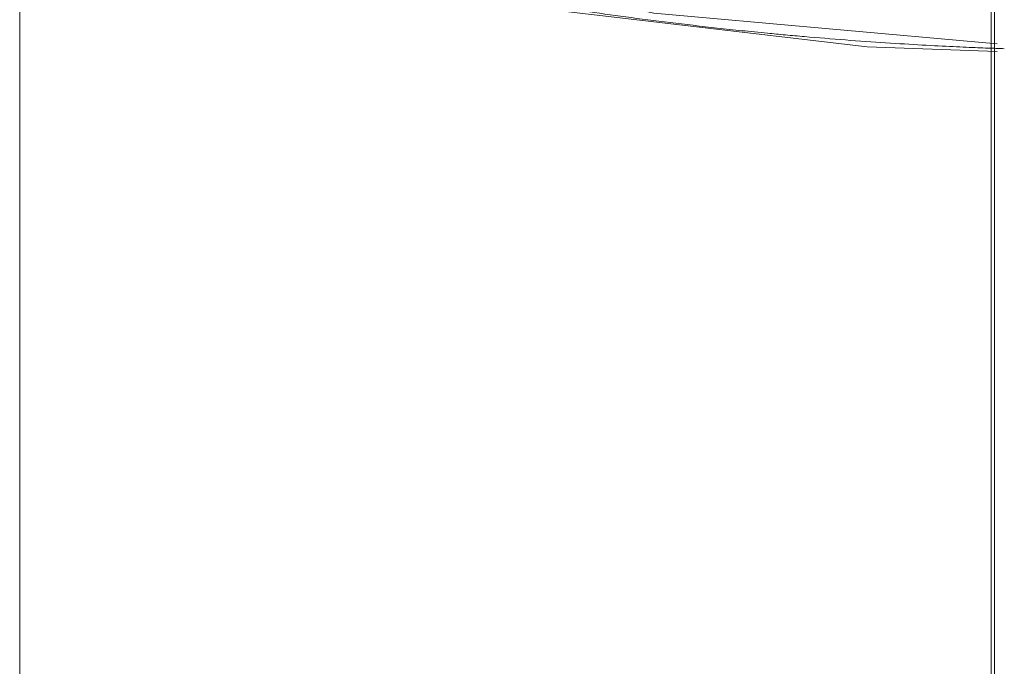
# Model space of a CAD drawing. Header units: metres. Extents: x 3.7 to 90.5, y -1.7 to 14.3.
# Tile 174 of 256: x 72.2254 to 72.369, y 0.5858 to 0.6801. Entities that reach past the tile are written whole.
import ezdxf

# ---------------------------------------------------------------- set-up
doc = ezdxf.new("R2010")
doc.units = ezdxf.units.M
doc.layers.add('I-FURN', color=7, linetype='Continuous', lineweight=18)

# ---------------------------------------------------------------- blocks, each defined once
blk = doc.blocks.new('CadeiraUsoMultiplo_Verde1 - Cadeira - estrutura_dwg-2902518-Corte 8')
at = {"layer": 'I-FURN'}
blk.add_line((53.81600799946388, 0.875007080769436), (53.81600799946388, 0.5590654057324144), dxfattribs=at)
blk = doc.blocks.new('CadeiraUsoMultiplo_Verde1 - CD09_CadeiraUsoMultiplo_Verde-2902649-Corte 8')
blk.add_blockref('CadeiraUsoMultiplo_Verde1 - Cadeira - estrutura_dwg-2902518-Corte 8', (0, 0))
blk = doc.blocks.new('CadeiraUsoMultiplo_Verde1 - Cadeira - estrutura_dwg-V126-Corte 8')
at = {"layer": 'I-FURN'}
blk.add_line((53.81649711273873, 0.7243518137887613), (53.81649711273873, 0.5547204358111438), dxfattribs=at)
blk = doc.blocks.new('CadeiraUsoMultiplo_Verde1 - CD09_CadeiraUsoMultiplo_Verde-V127-Corte 8')
blk.add_blockref('CadeiraUsoMultiplo_Verde1 - Cadeira - estrutura_dwg-V126-Corte 8', (0, 0))
blk = doc.blocks.new('CadeiraUsoMultiplo_Verde1 - Cadeira - plásticos_dwg-V128-Corte 8')
at = {"layer": 'I-FURN', "flags": 128}
blk.add_lwpolyline([(53.68354722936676, 0.698760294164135), (53.70672466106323, 0.6898485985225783), (53.73692287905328, 0.683321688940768), (53.79792289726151, 0.6761376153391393), (53.81688089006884, 0.6754439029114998)], dxfattribs=at)
at = {"layer": 'I-FURN'}
blk.add_open_spline([(53.68558304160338, 0.7003678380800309), (53.68695172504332, 0.6997907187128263), (53.68973401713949, 0.6985368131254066), (53.69438083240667, 0.696403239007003), (53.6989500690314, 0.6944653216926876), (53.7032516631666, 0.6928193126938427), (53.70771069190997, 0.6912412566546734), (53.71346857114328, 0.6894582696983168), (53.72077342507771, 0.6876422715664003), (53.72783437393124, 0.6862246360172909), (53.73290755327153, 0.6852576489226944), (53.73561453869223, 0.6847619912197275), (53.73735319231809, 0.6844498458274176), (53.73878154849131, 0.6841964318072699), (53.74071762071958, 0.6838584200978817), (53.74307810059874, 0.6834564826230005), (53.74639774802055, 0.6829049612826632), (53.75087607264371, 0.6821910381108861), (53.75659045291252, 0.6813357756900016), (53.76264799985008, 0.6804920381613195), (53.76909435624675, 0.6796655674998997), (53.77481344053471, 0.6790000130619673), (53.7796382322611, 0.6784855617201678), (53.78292283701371, 0.6781565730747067), (53.7859556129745, 0.6778699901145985), (53.78969172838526, 0.677535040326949), (53.79476105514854, 0.6771203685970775), (53.80069508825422, 0.6767018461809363), (53.80605563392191, 0.6763794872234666), (53.81059914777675, 0.676148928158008), (53.81421050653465, 0.6759929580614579), (53.81653219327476, 0.6759076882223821), (53.81756718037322, 0.6758729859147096), (53.8179206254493, 0.6758615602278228)], degree=3, knots=[-1, -1, -1, -1, -0.9791666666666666, -0.9583333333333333, -0.9375, -0.9270833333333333, -0.9166666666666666, -0.8958333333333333, -0.875, -0.8541666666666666, -0.84375, -0.8333333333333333, -0.828125, -0.8229166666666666, -0.8125, -0.8020833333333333, -0.7916666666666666, -0.7708333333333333, -0.75, -0.7291666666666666, -0.7083333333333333, -0.6875, -0.6770833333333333, -0.6666666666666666, -0.6597222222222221, -0.6527777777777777, -0.6388888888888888, -0.625, -0.6111111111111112, -0.5972222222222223, -0.5833333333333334, -0.5694444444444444, -0.5606541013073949, -0.5606541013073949, -0.5606541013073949, -0.5606541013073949], dxfattribs=at)
blk = doc.blocks.new('CadeiraUsoMultiplo_Verde1 - CD09_CadeiraUsoMultiplo_Verde-V130-Corte 8')
blk.add_blockref('CadeiraUsoMultiplo_Verde1 - Cadeira - plásticos_dwg-V128-Corte 8', (0, 0))
blk = doc.blocks.new('CadeiraUsoMultiplo_Verde1 - Cadeira - plásticos_dwg-V131-Corte 8')
at = {"layer": 'I-FURN', "flags": 128}
blk.add_lwpolyline([(53.8168760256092, 0.676556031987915), (53.76678629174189, 0.6810261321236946), (53.70644203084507, 0.6944480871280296), (53.69474248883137, 0.6993262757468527)], dxfattribs=at)
blk = doc.blocks.new('CadeiraUsoMultiplo_Verde1 - Cadeira - estrutura_dwg-V132-Corte 8')
at = {"layer": 'I-FURN'}
blk.add_line((53.67426861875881, 0.5441575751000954), (53.67426861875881, 0.842949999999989), dxfattribs=at)
blk = doc.blocks.new('CadeiraUsoMultiplo_Verde1 - CD09_CadeiraUsoMultiplo_Verde-V133-Corte 8')
for name in ['CadeiraUsoMultiplo_Verde1 - Cadeira - plásticos_dwg-V131-Corte 8', 'CadeiraUsoMultiplo_Verde1 - Cadeira - estrutura_dwg-V132-Corte 8']:
    blk.add_blockref(name, (0, 0))
blk = doc.blocks.new('4 GRE - ESCOLA DE CINEMA E AUDIOVISUAL CINE REX R07_rvt-3-Corte 8')
at = {"layer": 'I-FURN', "lineweight": 18}
for name in ['CadeiraUsoMultiplo_Verde1 - CD09_CadeiraUsoMultiplo_Verde-2902649-Corte 8', 'CadeiraUsoMultiplo_Verde1 - CD09_CadeiraUsoMultiplo_Verde-V133-Corte 8', 'CadeiraUsoMultiplo_Verde1 - CD09_CadeiraUsoMultiplo_Verde-V130-Corte 8', 'CadeiraUsoMultiplo_Verde1 - CD09_CadeiraUsoMultiplo_Verde-V127-Corte 8']:
    blk.add_blockref(name, (0, 0), dxfattribs=at)

msp = doc.modelspace()

# ---------------------------------------------------------------- block references
at = {"lineweight": 5}
msp.add_blockref('4 GRE - ESCOLA DE CINEMA E AUDIOVISUAL CINE REX R07_rvt-3-Corte 8', (18.55111091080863, 0), dxfattribs=at)

doc.saveas('drawing.dxf')
